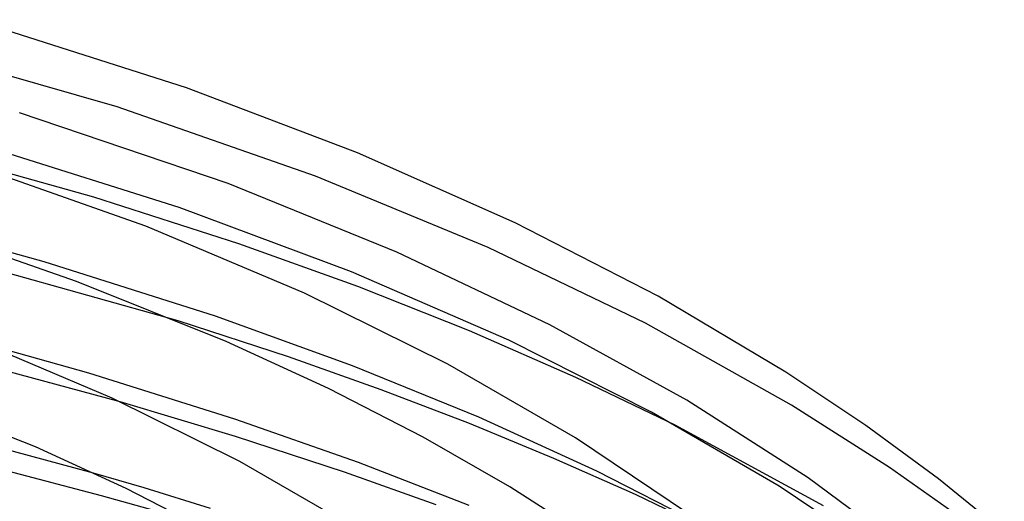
# Model space of a CAD drawing. Header units: millimetres. Extents: x -247 to 247, y -141 to 230.
# Tile 97 of 99: x 77 to 129, y 195 to 220. Entities that reach past the tile are written whole.
import ezdxf

# ---------------------------------------------------------------- set-up
doc = ezdxf.new("R2010")
doc.units = ezdxf.units.MM
doc.layers.add('HIDDEN', color=7, linetype='Continuous')
doc.layers.add('THICK', color=7, linetype='Continuous')

msp = doc.modelspace()

# ---------------------------------------------------------------- linework, layer by layer
at = {"layer": 'HIDDEN'}
for p, q in [((82.142, 215.566), (69.378, 219.224)), ((92.606, 211.915), (82.142, 215.566)), ((101.702, 208.159), (92.606, 211.915)), ((78.303, 207.405), (71.939, 209.172)), ((109.99, 204.171), (101.702, 208.159)), ((87.324, 204.544), (78.303, 207.405)), ((94.552, 201.926), (87.324, 204.544)), ((91.182, 202.388), (85.356, 204.284)), ((117.7, 199.849), (109.99, 204.171)), ((96.057, 200.658), (91.182, 202.388)), ((101.201, 199.211), (94.552, 201.926)), ((82.3, 200.025), (76.256, 201.663)), ((100.714, 198.872), (96.057, 200.658)), ((122.861, 196.566), (117.7, 199.849)), ((105.156, 197.038), (100.714, 198.872)), ((107.433, 196.367), (101.201, 199.211)), ((119.387, 194.545), (111.561, 198.791)), ((109.46, 195.129), (105.156, 197.038)), ((83.566, 195.485), (80.904, 196.263)), ((113.233, 193.414), (107.433, 196.367)), ((127.036, 193.604), (122.861, 196.566)), ((87.057, 194.406), (83.566, 195.485)), ((113.532, 193.191), (109.46, 195.129))]:
    msp.add_line(p, q, dxfattribs=at)
at = {"layer": 'THICK'}
for p, q in [((85.791, 216.573), (74.555, 220.16)), ((94.818, 213.136), (85.791, 216.573)), ((87.989, 211.52), (76.987, 215.245)), ((85.415, 210.268), (74.426, 213.723)), ((80.907, 210.804), (72.805, 213.077)), ((103.121, 209.453), (94.818, 213.136)), ((83.654, 209.279), (73.829, 212.75)), ((96.882, 207.911), (87.989, 211.52)), ((88.556, 208.354), (80.907, 210.804)), ((94.498, 206.875), (85.415, 210.268)), ((92.013, 205.748), (83.654, 209.279)), ((110.657, 205.582), (103.121, 209.453)), ((80.007, 206.371), (72.041, 209.14)), ((94.824, 206.104), (88.556, 208.354)), ((85.356, 204.284), (73.041, 207.753)), ((104.961, 204.079), (96.882, 207.911)), ((102.79, 203.263), (94.498, 206.875)), ((87.892, 203.208), (80.007, 206.371)), ((100.71, 203.765), (94.824, 206.104)), ((99.581, 202.002), (92.013, 205.748)), ((117.396, 201.592), (110.657, 205.582)), ((112.177, 200.103), (104.961, 204.079)), ((106.315, 201.312), (100.71, 203.765)), ((81.878, 200.219), (74.436, 203.362)), ((80.643, 201.533), (75.216, 203.056)), ((93.284, 200.725), (87.892, 203.208)), ((110.314, 199.474), (102.79, 203.263)), ((106.305, 198.123), (99.581, 202.002)), ((88.346, 199.111), (80.643, 201.533)), ((121.613, 198.779), (117.396, 201.592)), ((111.561, 198.791), (106.315, 201.312)), ((77.836, 197.641), (70.743, 200.473)), ((98.278, 198.16), (93.284, 200.725)), ((88.617, 196.883), (81.878, 200.219)), ((88.376, 198.198), (82.3, 200.025)), ((118.566, 196.024), (112.177, 200.103)), ((117.041, 195.572), (110.314, 199.474)), ((94.873, 196.831), (88.346, 199.111)), ((125.447, 195.961), (121.613, 198.779)), ((80.904, 196.263), (74.996, 197.861)), ((94.126, 196.314), (88.376, 198.198)), ((102.85, 195.548), (98.278, 198.16)), ((112.312, 194.09), (106.305, 198.123)), ((82.615, 195.451), (77.836, 197.641)), ((94.612, 193.425), (88.617, 196.883)), ((100.707, 194.562), (94.873, 196.831)), ((81.324, 195.074), (76.379, 196.362)), ((98.958, 194.589), (94.126, 196.314)), ((124.065, 191.962), (118.566, 196.024)), ((128.911, 193.154), (125.447, 195.961)), ((87.043, 193.188), (82.615, 195.451)), ((107.626, 192.484), (102.85, 195.548)), ((122.945, 191.639), (117.041, 195.572)), ((85.927, 193.782), (81.324, 195.074))]:
    msp.add_line(p, q, dxfattribs=at)

doc.saveas('drawing.dxf')
